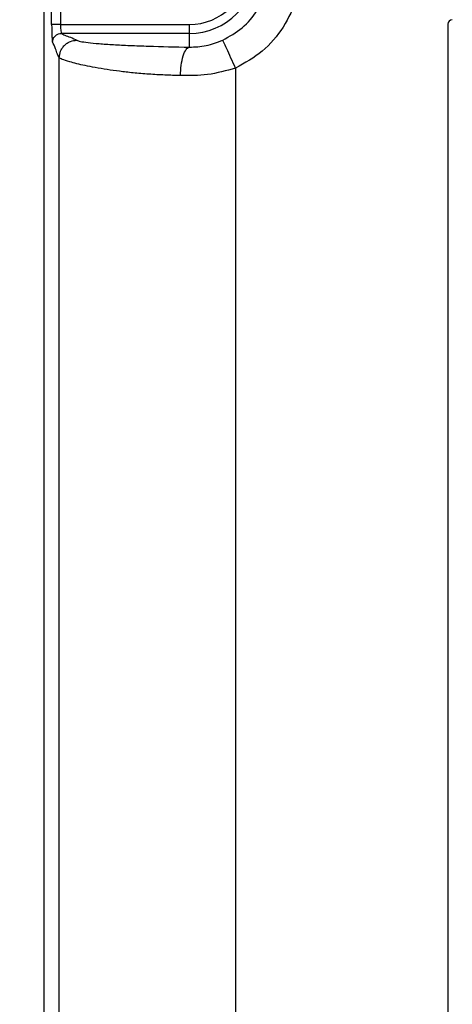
# Paper-space layout 'Sheet1' of a CAD drawing. Header units: millimetres. Extents: x -1 to 420, y -14 to 297.
# Tile 27 of 110: x 31 to 41, y 192 to 215. Entities that reach past the tile are written whole.
import ezdxf

# ---------------------------------------------------------------- set-up
doc = ezdxf.new("R2010")
doc.units = ezdxf.units.MM
doc.header["$PDSIZE"] = -1
doc.styles.add('SLDTEXTSTYLE1', font='TXT', dxfattribs={"width": 0.75})
doc.dimstyles.new('SLDDIMSTYLE1', dxfattribs={"dimtxt": 2.5, "dimasz": 3, "dimexe": 0, "dimexo": 0.0625, "dimtad": 1, "dimdec": 1, "dimlfac": 5, "dimrnd": 1e-09, "dimzin": 4, "dimdsep": 46, "dimtxsty": 'SLDTEXTSTYLE1', "dimblk1": 'CLOSED', "dimblk2": 'CLOSED', "dimsah": 1, "dimcen": 0.09, "dimadec": 0, "dimazin": 1, "dimtfac": 1, "dimtofl": 0, "dimtmove": 0, "dimatfit": 3, "dimldrblk": 'CLOSED', "dimfxl": 1, "dimfrac": 2, "dimtolj": 1, "dimtzin": 12, "dimarcsym": 0})

# ---------------------------------------------------------------- blocks, each defined once
blk = doc.blocks.new('_Closed')
at = {"color": 0, "linetype": 'ByBlock', "lineweight": -2}
for p, q in [((-1, 0.166667), (0, 0)), ((-1, 0.166667), (-1, -0.166667)), ((0, 0), (-1, -0.166667)), ((0, 0), (-1, 0))]:
    blk.add_line(p, q, dxfattribs=at)
blk = doc.blocks.new('_D_8')
at = {"color": 0, "linetype": 'Continuous', "lineweight": -2}
for p, q in [((34.792, 232.793), (12.027, 232.793)), ((12.027, 229.793), (12.027, 121.393)), ((34.792, 118.393), (12.027, 118.393))]:
    blk.add_line(p, q, dxfattribs=at)
at = {"layer": 'Defpoints', "color": 0}
for p in [(34.854, 232.793), (12.027, 118.393), (34.854, 118.393)]:
    blk.add_point(p, dxfattribs=at)
at = {"color": 0, "lineweight": -2, "xscale": 3, "yscale": 3, "zscale": 3}
for p, rotation in [((12.027, 232.793), 90), ((12.027, 118.393), 270)]:
    blk.add_blockref('_Closed', p, dxfattribs=dict(at, rotation=rotation))
at = {"color": 0, "lineweight": 18, "insert": (8.902, 175.593), "char_height": 2.5, "attachment_point": 2, "rotation": 90, "style": 'SLDTEXTSTYLE1'}
blk.add_mtext('\\A1;572.0', dxfattribs=at)

psp = doc.layouts.new('Sheet1')

# ---------------------------------------------------------------- linework, layer by layer
at = {"color": 7, "linetype": 'Continuous', "lineweight": 25}
for p, q in [((31.594, 221.794), (31.594, 129.393)), ((31.773, 214.683), (31.773, 217.304)), ((31.973, 217.304), (31.973, 214.683)), ((31.973, 214.683), (31.773, 214.683)), ((31.973, 214.683), (34.894, 214.683)), ((34.894, 214.484), (34.894, 214.683)), ((40.754, 214.694), (40.754, 178.133)), ((34.894, 214.484), (31.993, 214.484)), ((34.894, 214.172), (34.894, 214.484)), ((31.947, 177.657), (31.947, 213.93)), ((35.941, 213.694), (35.941, 177.893))]:
    psp.add_line(p, q, dxfattribs=at)
for radius in [1.51, 1.31]:
    psp.add_arc((34.894, 215.993), radius, 270, 90, dxfattribs=at)
for centre, major_axis, ratio, start_param, end_param in [((40.854, 214.693), (-0.0707, 0.0707), 0.999695, 5.497939, 7.068431), ((31.794, 214.683), (0, 0.4), 0.052408, 1.570796, 3.089233), ((31.994, 214.683), (0, 0.2), 0.104816, 1.570796, 3.089233)]:
    psp.add_ellipse(centre, major_axis=major_axis, ratio=ratio, start_param=start_param, end_param=end_param, dxfattribs=at)
for points in [[(35.941, 218.293), (36.152, 218.175), (36.574, 217.939), (37.047, 217.377), (37.352, 216.716), (37.456, 215.993), (37.352, 215.271), (37.047, 214.61), (36.574, 214.048), (36.152, 213.812), (35.941, 213.694)], [(35.652, 214.33), (35.804, 214.415), (36.109, 214.586), (36.452, 214.992), (36.672, 215.471), (36.747, 215.993), (36.672, 216.516), (36.452, 216.995), (36.109, 217.401), (35.804, 217.572), (35.652, 217.657)]]:
    psp.add_open_spline(points, degree=3, dxfattribs=at)
for points, knots in [([(31.793, 214.284), (31.796, 214.312), (31.804, 214.371), (31.858, 214.438), (31.925, 214.477), (31.971, 214.481), (31.993, 214.484)], [0, 0, 0, 0, 0.270296, 0.56242, 0.789702, 1, 1, 1, 1]), ([(31.947, 213.93), (31.952, 213.98), (31.961, 214.057), (32.011, 214.15), (32.062, 214.214), (32.126, 214.266), (32.219, 214.316), (32.296, 214.324), (32.346, 214.329)], [0, 0, 0, 0, 0.239495, 0.368385, 0.5, 0.631615, 0.760505, 1, 1, 1, 1]), ([(31.993, 214.484), (32.016, 214.469), (32.062, 214.44), (32.231, 214.389), (32.303, 214.352), (32.346, 214.329)], [0, 0, 0, 0, 0.279612, 0.560209, 1, 1, 1, 1]), ([(32.346, 214.329), (32.366, 214.32), (32.405, 214.301), (32.584, 214.275), (32.84, 214.25), (33.163, 214.228), (33.542, 214.209), (34.098, 214.188), (34.578, 214.178), (34.894, 214.172)], [0, 0, 0, 0, 0.128647, 0.256844, 0.384064, 0.510069, 0.632514, 0.757586, 1, 1, 1, 1]), ([(34.894, 214.172), (35.022, 214.176), (35.277, 214.185), (35.527, 214.281), (35.652, 214.33)], [0, 0, 0, 0, 0.499525, 1, 1, 1, 1]), ([(35.941, 213.694), (35.906, 213.771), (35.833, 213.933), (35.737, 214.143), (35.669, 214.292), (35.657, 214.318), (35.652, 214.33)], [0, 0, 0, 0, 0.240773, 0.5, 0.759227, 1, 1, 1, 1]), ([(31.947, 213.93), (31.932, 213.953), (31.904, 213.999), (31.853, 214.169), (31.815, 214.24), (31.793, 214.284)], [0, 0, 0, 0, 0.279612, 0.560209, 1, 1, 1, 1]), ([(34.693, 213.527), (34.697, 213.606), (34.705, 213.77), (34.752, 213.983), (34.818, 214.134), (34.87, 214.159), (34.894, 214.172)], [0, 0, 0, 0, 0.24074, 0.5, 0.75926, 1, 1, 1, 1]), ([(34.693, 213.527), (34.574, 213.53), (34.329, 213.536), (33.969, 213.557), (33.625, 213.586), (33.309, 213.622), (33.02, 213.662), (32.759, 213.706), (32.529, 213.751), (32.336, 213.796), (32.149, 213.846), (32.001, 213.896), (31.964, 213.919), (31.947, 213.93)], [0, 0, 0, 0, 0.078509, 0.162055, 0.250678, 0.331921, 0.413267, 0.501108, 0.584458, 0.667772, 0.750985, 0.884259, 1, 1, 1, 1]), ([(35.941, 213.694), (35.731, 213.636), (35.314, 213.521), (34.898, 213.525), (34.693, 213.527)], [0, 0, 0, 0, 0.5060939, 1, 1, 1, 1])]:
    psp.add_open_spline(points, degree=3, knots=knots, dxfattribs=at)

# ---------------------------------------------------------------- dimensions: what is measured, and where the dimension line sits
at = {"color": 7, "linetype": 'Continuous', "lineweight": 18}
dim = psp.add_linear_dim(base=(12.027, 118.393), p1=(34.854, 232.793), p2=(34.854, 118.393), angle=90, dimstyle='SLDDIMSTYLE1', dxfattribs=at)
dim.commit()
dim.dimension.update_dxf_attribs({"geometry": '_D_8', "text_midpoint": (12.027, 175.593), "dimtype": 160})

doc.saveas('drawing.dxf')
